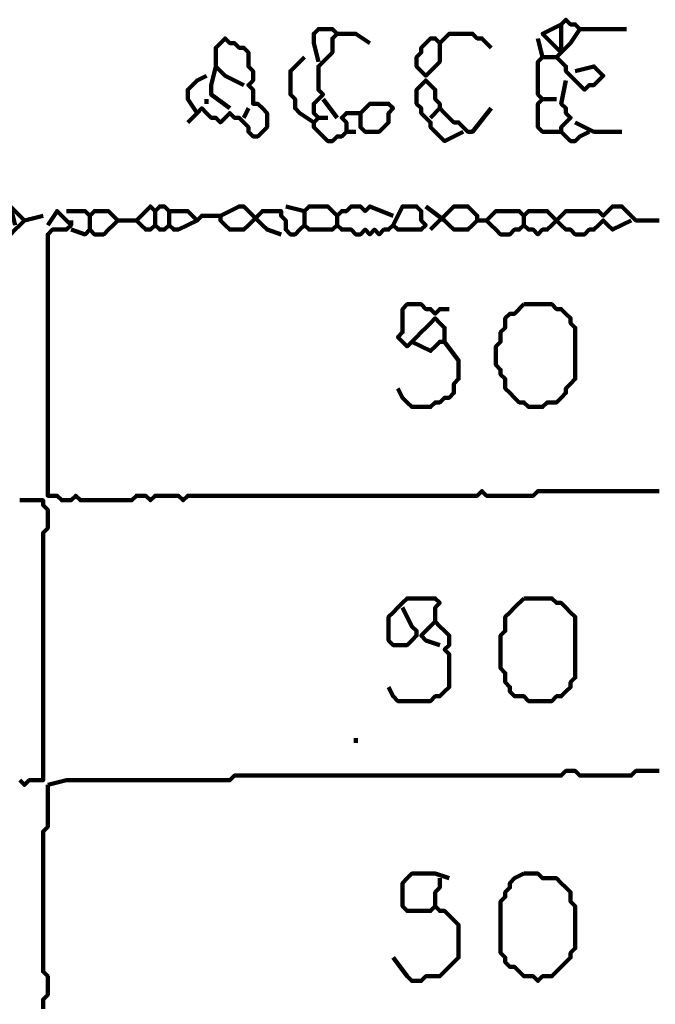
# Model space of a CAD drawing. Header units: metres. Extents: x 1959 to 4131, y 3282 to 4313.
# Tile 47 of 256: x 2122.41 to 2123.67, y 4299.69 to 4301.63. Entities that reach past the tile are written whole.
import ezdxf

# ---------------------------------------------------------------- set-up
doc = ezdxf.new("R2010")
doc.units = ezdxf.units.M
doc.layers.add('P', color=250, linetype='Continuous', lineweight=100)

msp = doc.modelspace()

# ---------------------------------------------------------------- linework, layer by layer
at = {"layer": 'P', "color": 0, "linetype": 'Continuous'}
for points in [[(2123.5215, 4301.6147), (2123.503, 4301.587), (2123.4938, 4301.5778), (2123.4845, 4301.5685), (2123.4753, 4301.5778), (2123.4661, 4301.587), (2123.4568, 4301.5962), (2123.4476, 4301.6054), (2123.4845, 4301.6239)], [(2123.5122, 4301.5316), (2123.5492, 4301.5408), (2123.5584, 4301.5316), (2123.5676, 4301.5224), (2123.5584, 4301.5131), (2123.5492, 4301.5039), (2123.5399, 4301.5039), (2123.5307, 4301.4947), (2123.5215, 4301.5039), (2123.5122, 4301.5131), (2123.503, 4301.5224), (2123.4938, 4301.5316), (2123.4938, 4301.5408), (2123.4845, 4301.5501), (2123.4753, 4301.5593), (2123.4845, 4301.5685), (2123.4845, 4301.5778), (2123.4845, 4301.587), (2123.4845, 4301.5962), (2123.4845, 4301.6054), (2123.4845, 4301.6147), (2123.4845, 4301.6239), (2123.4938, 4301.6331), (2123.503, 4301.6239), (2123.5122, 4301.6239), (2123.5215, 4301.6147), (2123.5307, 4301.6147), (2123.5399, 4301.6147), (2123.5492, 4301.6147), (2123.5584, 4301.6147), (2123.5676, 4301.6147), (2123.5768, 4301.6147), (2123.6138, 4301.6147)], [(2122.8568, 4301.5039), (2122.8199, 4301.5224), (2122.8107, 4301.5316), (2122.8015, 4301.5408), (2122.8015, 4301.5501), (2122.8015, 4301.5593), (2122.8015, 4301.5685), (2122.8015, 4301.5778), (2122.8107, 4301.587), (2122.8199, 4301.5962), (2122.8292, 4301.587), (2122.8384, 4301.587), (2122.8476, 4301.5778), (2122.8568, 4301.5778), (2122.8661, 4301.5685), (2122.8661, 4301.5593), (2122.8661, 4301.5501), (2122.8661, 4301.5408), (2122.8753, 4301.5316), (2122.8753, 4301.5224), (2122.8753, 4301.5131), (2122.8661, 4301.5039), (2122.8753, 4301.4947), (2122.8753, 4301.4854), (2122.8753, 4301.4762), (2122.8753, 4301.467), (2122.8845, 4301.467), (2122.8938, 4301.4578), (2122.903, 4301.4485), (2122.903, 4301.4393), (2122.903, 4301.4301), (2122.903, 4301.4208), (2122.8938, 4301.4116), (2122.8845, 4301.4024), (2122.8753, 4301.4024), (2122.8661, 4301.4116), (2122.8661, 4301.4208), (2122.8568, 4301.4301), (2122.8476, 4301.4393), (2122.8384, 4301.4393), (2122.8292, 4301.4485), (2122.8199, 4301.4393), (2122.8107, 4301.4301), (2122.8015, 4301.4393), (2122.7922, 4301.4393), (2122.783, 4301.4485), (2122.7738, 4301.4578), (2122.7645, 4301.4485), (2122.7461, 4301.4301)], [(2123.0045, 4301.5501), (2122.9953, 4301.587), (2122.9953, 4301.5962), (2122.9953, 4301.6054), (2123.0045, 4301.6147), (2123.0138, 4301.6147), (2123.023, 4301.6147), (2123.0322, 4301.6147), (2123.0415, 4301.6054), (2123.0322, 4301.5962), (2123.0322, 4301.587), (2123.0322, 4301.5778), (2123.0322, 4301.5685), (2123.023, 4301.5593), (2123.0138, 4301.5501), (2123.0045, 4301.5408), (2123.0045, 4301.5316), (2123.0045, 4301.5224), (2123.0045, 4301.5131), (2123.0045, 4301.5039), (2123.0045, 4301.4947), (2123.0138, 4301.4854), (2123.0045, 4301.4762), (2122.9953, 4301.467), (2122.9953, 4301.4578), (2122.9953, 4301.4485), (2123.0045, 4301.4393), (2122.9953, 4301.4301), (2122.9953, 4301.4208), (2123.0045, 4301.4116), (2123.0138, 4301.4024), (2123.023, 4301.3931), (2123.0322, 4301.3931), (2123.0415, 4301.4024), (2123.0507, 4301.4024), (2123.0599, 4301.4116), (2123.0599, 4301.4208), (2123.0599, 4301.4301), (2123.0507, 4301.4393), (2123.0599, 4301.4485), (2123.0692, 4301.4485), (2123.0784, 4301.4485), (2123.0876, 4301.4485), (2123.0876, 4301.4393), (2123.0876, 4301.4301), (2123.0876, 4301.4208), (2123.0968, 4301.4116), (2123.1061, 4301.4116), (2123.1153, 4301.4116), (2123.1245, 4301.4116), (2123.1338, 4301.4208), (2123.143, 4301.4301), (2123.143, 4301.4393), (2123.143, 4301.4485), (2123.1522, 4301.4578), (2123.143, 4301.467), (2123.1338, 4301.467), (2123.1245, 4301.467), (2123.1153, 4301.467), (2123.1061, 4301.467), (2123.0876, 4301.4485)], [(2123.0415, 4301.6054), (2123.0599, 4301.6054), (2123.0692, 4301.6054), (2123.0784, 4301.6054), (2123.1061, 4301.587)], [(2123.2445, 4301.587), (2123.2445, 4301.5501), (2123.2353, 4301.5408), (2123.2261, 4301.5316), (2123.2168, 4301.5224), (2123.2076, 4301.5316), (2123.1984, 4301.5408), (2123.1984, 4301.5501), (2123.1984, 4301.5593), (2123.2076, 4301.5685), (2123.2076, 4301.5778), (2123.2168, 4301.587), (2123.2261, 4301.5962), (2123.2353, 4301.5962), (2123.2445, 4301.587), (2123.2538, 4301.5962), (2123.263, 4301.6054), (2123.2722, 4301.6054), (2123.2815, 4301.6054), (2123.2907, 4301.6054), (2123.2999, 4301.6054), (2123.3092, 4301.6054), (2123.3184, 4301.5962), (2123.3276, 4301.5962), (2123.3461, 4301.5778)], [(2123.4384, 4301.5962), (2123.4476, 4301.5593), (2123.4384, 4301.5501), (2123.4384, 4301.5408), (2123.4384, 4301.5316), (2123.4384, 4301.5224), (2123.4384, 4301.5131), (2123.4384, 4301.5039), (2123.4384, 4301.4947), (2123.4384, 4301.4854), (2123.4476, 4301.4762), (2123.4384, 4301.467), (2123.4384, 4301.4578), (2123.4384, 4301.4485), (2123.4384, 4301.4393), (2123.4384, 4301.4301), (2123.4384, 4301.4208), (2123.4476, 4301.4116), (2123.4568, 4301.4116), (2123.4661, 4301.4116), (2123.4753, 4301.4116), (2123.4845, 4301.4116), (2123.4845, 4301.4208), (2123.4938, 4301.4301), (2123.503, 4301.4393), (2123.4938, 4301.4485), (2123.4938, 4301.4578), (2123.4845, 4301.467), (2123.4938, 4301.5131)], [(2122.9953, 4301.4301), (2122.9676, 4301.4485), (2122.9584, 4301.4578), (2122.9584, 4301.467), (2122.9584, 4301.4762), (2122.9492, 4301.4854), (2122.9492, 4301.4947), (2122.9492, 4301.5039), (2122.9492, 4301.5131), (2122.9492, 4301.5224), (2122.9492, 4301.5316), (2122.9584, 4301.5408), (2122.9768, 4301.5593)], [(2123.4476, 4301.5593), (2123.4753, 4301.5593)], [(2122.8015, 4301.5408), (2122.7922, 4301.5039), (2122.7922, 4301.4947), (2122.7922, 4301.4854), (2122.8292, 4301.4578)], [(2122.7645, 4301.4485), (2122.7461, 4301.4762), (2122.7461, 4301.4854), (2122.7461, 4301.4947), (2122.7553, 4301.5039), (2122.7645, 4301.5131), (2122.783, 4301.5224)], [(2123.2907, 4301.4116), (2123.2538, 4301.3931), (2123.2445, 4301.4024), (2123.2353, 4301.4116), (2123.2261, 4301.4208), (2123.2261, 4301.4301), (2123.2168, 4301.4393), (2123.2076, 4301.4485), (2123.2076, 4301.4578), (2123.1984, 4301.467), (2123.1984, 4301.4762), (2123.1984, 4301.4854), (2123.1984, 4301.4947), (2123.2076, 4301.5039), (2123.2168, 4301.5131), (2123.2261, 4301.5039), (2123.2353, 4301.4947), (2123.2353, 4301.4854), (2123.2353, 4301.4762), (2123.2445, 4301.467), (2123.2445, 4301.4578), (2123.2538, 4301.4485), (2123.263, 4301.4393), (2123.2722, 4301.4301), (2123.2815, 4301.4301), (2123.2907, 4301.4208), (2123.2999, 4301.4116), (2123.3092, 4301.4116), (2123.3461, 4301.4578)], [(2122.783, 4301.4762), (2122.783, 4301.467)], [(2123.0138, 4301.4762), (2123.0415, 4301.4393)], [(2123.4476, 4301.4762), (2123.4753, 4301.4762)], [(2122.8661, 4301.4578), (2122.8568, 4301.4393)], [(2123.2445, 4301.4578), (2123.2261, 4301.4393)], [(2123.0045, 4301.4393), (2123.023, 4301.4393)], [(2123.5122, 4301.4301), (2123.5492, 4301.4116), (2123.5584, 4301.4116), (2123.5676, 4301.4116), (2123.6045, 4301.4116)], [(2123.0599, 4301.4116), (2123.0784, 4301.4116)], [(2123.4845, 4301.4116), (2123.503, 4301.3931), (2123.5122, 4301.3931), (2123.5215, 4301.4024), (2123.5399, 4301.4116)], [(2122.4045, 4301.227), (2122.3953, 4301.2639), (2122.4045, 4301.2547), (2122.4138, 4301.2454), (2122.423, 4301.2362), (2122.4138, 4301.227), (2122.4045, 4301.2178), (2122.3953, 4301.2085), (2122.3584, 4301.2085)], [(2122.423, 4301.2362), (2122.4599, 4301.2454)], [(2122.4692, 4301.227), (2122.4876, 4301.2547), (2122.4968, 4301.2454), (2122.5061, 4301.2362), (2122.5153, 4301.227), (2122.5061, 4301.2178), (2122.4968, 4301.2178), (2122.4876, 4301.2178), (2122.4784, 4301.2178), (2122.4692, 4301.2085), (2122.4692, 4301.1993), (2122.4692, 4301.1901), (2122.4692, 4301.1808), (2122.4692, 4301.1716), (2122.4692, 4301.1624), (2122.4692, 4301.1531), (2122.4692, 4301.1439), (2122.4692, 4301.1347), (2122.4692, 4301.1254), (2122.4692, 4301.1162), (2122.4692, 4301.107), (2122.4692, 4301.0978), (2122.4692, 4301.0885), (2122.4692, 4301.0793), (2122.4692, 4301.0701), (2122.4692, 4301.0608), (2122.4692, 4301.0516), (2122.4692, 4301.0424), (2122.4692, 4301.0331), (2122.4692, 4301.0239), (2122.4692, 4301.0147), (2122.4692, 4301.0054), (2122.4692, 4300.9962), (2122.4692, 4300.987), (2122.4692, 4300.9778), (2122.4692, 4300.9685), (2122.4692, 4300.9593), (2122.4692, 4300.9501), (2122.4692, 4300.9408), (2122.4692, 4300.9316), (2122.4692, 4300.9224), (2122.4692, 4300.9131), (2122.4692, 4300.9039), (2122.4692, 4300.8947), (2122.4692, 4300.8854), (2122.4692, 4300.8762), (2122.4692, 4300.867), (2122.4692, 4300.8578), (2122.4692, 4300.8485), (2122.4692, 4300.8393), (2122.4692, 4300.8301), (2122.4692, 4300.8208), (2122.4692, 4300.8116), (2122.4692, 4300.8024), (2122.4692, 4300.7931), (2122.4692, 4300.7839), (2122.4692, 4300.7747), (2122.4692, 4300.7654), (2122.4692, 4300.7562), (2122.4692, 4300.747), (2122.4692, 4300.7378), (2122.4692, 4300.7285), (2122.4692, 4300.7193), (2122.4692, 4300.7101), (2122.4692, 4300.7008), (2122.4692, 4300.6916), (2122.4784, 4300.6916), (2122.4876, 4300.6916), (2122.4968, 4300.6824), (2122.5061, 4300.6824), (2122.5153, 4300.6824), (2122.5245, 4300.6916), (2122.5338, 4300.6824), (2122.543, 4300.6824), (2122.5522, 4300.6824), (2122.5615, 4300.6824), (2122.5707, 4300.6824), (2122.5799, 4300.6824), (2122.5892, 4300.6824), (2122.5984, 4300.6824), (2122.6076, 4300.6824), (2122.6168, 4300.6824), (2122.6261, 4300.6824), (2122.6353, 4300.6824), (2122.6445, 4300.6916), (2122.6538, 4300.6916), (2122.663, 4300.6916), (2122.6722, 4300.6824), (2122.6815, 4300.6916), (2122.6907, 4300.6916), (2122.6999, 4300.6916), (2122.7092, 4300.6916), (2122.7184, 4300.6916), (2122.7276, 4300.6916), (2122.7368, 4300.6824), (2122.7461, 4300.6916), (2122.7553, 4300.6916), (2122.7645, 4300.6916), (2122.7738, 4300.6916), (2122.783, 4300.6916), (2122.7922, 4300.6916), (2122.8015, 4300.6916), (2122.8107, 4300.6916), (2122.8199, 4300.6916), (2122.8292, 4300.6916), (2122.8384, 4300.6916), (2122.8476, 4300.6916), (2122.8568, 4300.6916), (2122.8661, 4300.6916), (2122.8753, 4300.6916), (2122.8845, 4300.6916), (2122.8938, 4300.6916), (2122.903, 4300.6916), (2122.9122, 4300.6916), (2122.9215, 4300.6916), (2122.9307, 4300.6916), (2122.9399, 4300.6916), (2122.9492, 4300.6916), (2122.9584, 4300.6916), (2122.9676, 4300.6916), (2122.9768, 4300.6916), (2122.9861, 4300.6916), (2122.9953, 4300.6916), (2123.0045, 4300.6916), (2123.0138, 4300.6916), (2123.023, 4300.6916), (2123.0322, 4300.6916), (2123.0415, 4300.6916), (2123.0507, 4300.6916), (2123.0599, 4300.6916), (2123.0692, 4300.6916), (2123.0784, 4300.6916), (2123.0876, 4300.6916), (2123.0968, 4300.6916), (2123.1061, 4300.6916), (2123.1153, 4300.6916), (2123.1245, 4300.6916), (2123.1338, 4300.6916), (2123.143, 4300.6916), (2123.1522, 4300.6916), (2123.1615, 4300.6916), (2123.1707, 4300.6916), (2123.1799, 4300.6916), (2123.1892, 4300.6916), (2123.1984, 4300.6916), (2123.2076, 4300.6916), (2123.2168, 4300.6916), (2123.2261, 4300.6916), (2123.2353, 4300.6916), (2123.2445, 4300.6916), (2123.2538, 4300.6916), (2123.263, 4300.6916), (2123.2722, 4300.6916), (2123.2815, 4300.6916), (2123.2907, 4300.6916), (2123.2999, 4300.6916), (2123.3092, 4300.6916), (2123.3184, 4300.6916), (2123.3276, 4300.7008), (2123.3368, 4300.6916), (2123.3461, 4300.6916), (2123.3553, 4300.6916), (2123.3645, 4300.6916), (2123.3738, 4300.6916), (2123.383, 4300.6916), (2123.3922, 4300.6916), (2123.4015, 4300.6916), (2123.4107, 4300.6916), (2123.4199, 4300.6916), (2123.4292, 4300.6916), (2123.4384, 4300.7008), (2123.4476, 4300.7008), (2123.4568, 4300.7008), (2123.4661, 4300.7008), (2123.4753, 4300.7008), (2123.4845, 4300.7008), (2123.4938, 4300.7008), (2123.503, 4300.7008), (2123.5122, 4300.7008), (2123.5215, 4300.7008), (2123.5307, 4300.7008), (2123.5399, 4300.7008), (2123.5492, 4300.7008), (2123.5584, 4300.7008), (2123.5676, 4300.7008), (2123.5768, 4300.7008), (2123.5861, 4300.7008), (2123.5953, 4300.7008), (2123.6045, 4300.7008), (2123.6138, 4300.7008), (2123.623, 4300.7008), (2123.6322, 4300.7008), (2123.6415, 4300.7008), (2123.6507, 4300.7008), (2123.6599, 4300.7008), (2123.6692, 4300.7008), (2123.6784, 4300.7008)], [(2122.5061, 4301.2547), (2122.543, 4301.2547), (2122.5522, 4301.2454), (2122.5615, 4301.2547), (2122.5707, 4301.2547), (2122.5799, 4301.2547), (2122.5892, 4301.2547), (2122.5984, 4301.2454), (2122.6076, 4301.2362), (2122.5984, 4301.227), (2122.5892, 4301.2178), (2122.5799, 4301.2085), (2122.5707, 4301.2085), (2122.5615, 4301.2085), (2122.5522, 4301.2178), (2122.543, 4301.2085), (2122.5153, 4301.2178)], [(2122.5522, 4301.2454), (2122.5522, 4301.2178)], [(2122.7645, 4301.2362), (2122.7276, 4301.2178), (2122.7184, 4301.2178), (2122.7092, 4301.227), (2122.6999, 4301.2178), (2122.6907, 4301.2178), (2122.6815, 4301.227), (2122.6722, 4301.2178), (2122.663, 4301.2178), (2122.6538, 4301.227), (2122.6445, 4301.2362), (2122.6538, 4301.2454), (2122.663, 4301.2547), (2122.6722, 4301.2639), (2122.6815, 4301.2547), (2122.6907, 4301.2639), (2122.6999, 4301.2639), (2122.7092, 4301.2547), (2122.7184, 4301.2547), (2122.7276, 4301.2547), (2122.7368, 4301.2547), (2122.7461, 4301.2547), (2122.7553, 4301.2454), (2122.7645, 4301.2362), (2122.7738, 4301.2454), (2122.783, 4301.2454), (2122.7922, 4301.2454), (2122.8015, 4301.2454), (2122.8107, 4301.2454), (2122.8107, 4301.2362), (2122.8199, 4301.227), (2122.8292, 4301.2178), (2122.8384, 4301.2178), (2122.8476, 4301.2178), (2122.8568, 4301.2178), (2122.8661, 4301.227), (2122.8753, 4301.2362), (2122.8845, 4301.2454), (2122.8938, 4301.2547), (2122.903, 4301.2547), (2122.9122, 4301.2547), (2122.9215, 4301.2547), (2122.9307, 4301.2547), (2122.9307, 4301.2454), (2122.9399, 4301.2362), (2122.9399, 4301.227), (2122.9399, 4301.2178), (2122.9492, 4301.2085), (2122.9584, 4301.2085), (2122.9676, 4301.2178), (2122.9768, 4301.227), (2122.9861, 4301.2178), (2122.9953, 4301.2178), (2123.0045, 4301.2178), (2123.0138, 4301.2178), (2123.023, 4301.2178), (2123.0322, 4301.2178), (2123.0415, 4301.227), (2123.0507, 4301.2178), (2123.0599, 4301.2178), (2123.0692, 4301.2178), (2123.0784, 4301.2085), (2123.0876, 4301.2085), (2123.0968, 4301.2178), (2123.1061, 4301.2085), (2123.1153, 4301.2178), (2123.1245, 4301.2085), (2123.1338, 4301.2178), (2123.143, 4301.2178), (2123.1522, 4301.227), (2123.1615, 4301.2178), (2123.1707, 4301.2178), (2123.1799, 4301.2178), (2123.1892, 4301.2178), (2123.1984, 4301.2178), (2123.2076, 4301.2178), (2123.2168, 4301.227), (2123.2076, 4301.2362), (2123.2076, 4301.2454), (2123.2076, 4301.2547), (2123.1984, 4301.2639), (2123.1892, 4301.2639), (2123.1799, 4301.2639), (2123.1707, 4301.2639), (2123.1522, 4301.227)], [(2122.6815, 4301.2547), (2122.6815, 4301.227)], [(2122.7092, 4301.2547), (2122.7092, 4301.227)], [(2122.8107, 4301.2454), (2122.8476, 4301.2639), (2122.8568, 4301.2639), (2122.8661, 4301.2547), (2122.8753, 4301.2454), (2122.8845, 4301.2362), (2122.8938, 4301.227), (2122.903, 4301.2178), (2122.9307, 4301.2085)], [(2122.9399, 4301.2639), (2122.9768, 4301.2547), (2122.9861, 4301.2639), (2122.9953, 4301.2639), (2123.0045, 4301.2639), (2123.0138, 4301.2639), (2123.023, 4301.2639), (2123.0322, 4301.2547), (2123.0415, 4301.2454), (2123.0507, 4301.2547), (2123.0599, 4301.2547), (2123.0692, 4301.2639), (2123.0784, 4301.2639), (2123.0876, 4301.2639), (2123.0968, 4301.2547), (2123.1061, 4301.2639), (2123.1522, 4301.2454)], [(2122.9768, 4301.2547), (2122.9768, 4301.227)], [(2123.0415, 4301.2454), (2123.0415, 4301.227)], [(2123.2168, 4301.2639), (2123.2538, 4301.2362), (2123.263, 4301.227), (2123.2722, 4301.2178), (2123.2815, 4301.2178), (2123.2907, 4301.2178), (2123.2999, 4301.2178), (2123.3092, 4301.227), (2123.3184, 4301.2362), (2123.3184, 4301.2454), (2123.3092, 4301.2547), (2123.2999, 4301.2639), (2123.2907, 4301.2639), (2123.2815, 4301.2639), (2123.2722, 4301.2639), (2123.263, 4301.2547), (2123.2261, 4301.2178)], [(2123.623, 4301.2362), (2123.5861, 4301.2178), (2123.5768, 4301.227), (2123.5676, 4301.2362), (2123.5584, 4301.227), (2123.5492, 4301.2178), (2123.5399, 4301.2178), (2123.5307, 4301.2085), (2123.5215, 4301.2085), (2123.5122, 4301.2085), (2123.503, 4301.2178), (2123.4938, 4301.2178), (2123.4845, 4301.227), (2123.4753, 4301.2362), (2123.4661, 4301.2454), (2123.4568, 4301.2547), (2123.4476, 4301.2547), (2123.4384, 4301.2547), (2123.4292, 4301.2547), (2123.4199, 4301.2547), (2123.4107, 4301.2454), (2123.4015, 4301.2547), (2123.3922, 4301.2547), (2123.383, 4301.2547), (2123.3738, 4301.2547), (2123.3645, 4301.2547), (2123.3553, 4301.2547), (2123.3461, 4301.2454), (2123.3368, 4301.2362), (2123.3461, 4301.227), (2123.3553, 4301.2178), (2123.3645, 4301.2085), (2123.3738, 4301.2085), (2123.383, 4301.2085), (2123.3922, 4301.2178), (2123.4015, 4301.2178), (2123.4107, 4301.227), (2123.4199, 4301.2178), (2123.4292, 4301.2178), (2123.4384, 4301.2085), (2123.4476, 4301.2178), (2123.4568, 4301.2178), (2123.4661, 4301.227), (2123.4753, 4301.2362), (2123.4845, 4301.2454), (2123.4938, 4301.2547), (2123.503, 4301.2547), (2123.5122, 4301.2547), (2123.5215, 4301.2547), (2123.5307, 4301.2547), (2123.5399, 4301.2547), (2123.5492, 4301.2547), (2123.5584, 4301.2547), (2123.5676, 4301.2454), (2123.5768, 4301.2547), (2123.5861, 4301.2639), (2123.5953, 4301.2639), (2123.6045, 4301.2639), (2123.6138, 4301.2547), (2123.623, 4301.2454), (2123.6322, 4301.2362), (2123.6415, 4301.2362), (2123.6507, 4301.2362), (2123.6599, 4301.2362), (2123.6692, 4301.2362), (2123.6784, 4301.2362)], [(2123.4107, 4301.2454), (2123.4107, 4301.227)], [(2122.5153, 4301.2362), (2122.5153, 4301.227)], [(2122.6076, 4301.2362), (2122.6445, 4301.2362)], [(2123.3184, 4301.2362), (2123.3368, 4301.2362)], [(2123.1892, 4300.9962), (2123.2261, 4300.9778), (2123.2353, 4300.987), (2123.2445, 4300.9962), (2123.2538, 4300.9962), (2123.2538, 4301.0054), (2123.2538, 4301.0147), (2123.2538, 4301.0239), (2123.2445, 4301.0331), (2123.2353, 4301.0424), (2123.2261, 4301.0331), (2123.2168, 4301.0239), (2123.2076, 4301.0147), (2123.1984, 4301.0054), (2123.1892, 4300.9962), (2123.1799, 4300.987), (2123.1707, 4300.9962), (2123.1615, 4301.0054), (2123.1707, 4301.0147), (2123.1707, 4301.0239), (2123.1707, 4301.0331), (2123.1707, 4301.0424), (2123.1707, 4301.0516), (2123.1707, 4301.0608), (2123.1799, 4301.0701), (2123.1892, 4301.0701), (2123.1984, 4301.0701), (2123.2076, 4301.0701), (2123.2168, 4301.0608), (2123.2261, 4301.0608), (2123.2353, 4301.0516), (2123.2445, 4301.0608), (2123.263, 4301.0608)], [(2123.4107, 4301.0701), (2123.4199, 4301.0701), (2123.4292, 4301.0701), (2123.4384, 4301.0701), (2123.4476, 4301.0701), (2123.4568, 4301.0701), (2123.4661, 4301.0701), (2123.4753, 4301.0608), (2123.4845, 4301.0608), (2123.4938, 4301.0516), (2123.503, 4301.0424), (2123.503, 4301.0331), (2123.5122, 4301.0239), (2123.5122, 4301.0147), (2123.5122, 4301.0054), (2123.5122, 4300.9962), (2123.5122, 4300.987), (2123.5122, 4300.9778), (2123.5122, 4300.9685), (2123.5122, 4300.9593), (2123.5122, 4300.9501), (2123.5122, 4300.9408), (2123.5122, 4300.9316), (2123.5122, 4300.9224), (2123.503, 4300.9131), (2123.4938, 4300.9039), (2123.4938, 4300.8947), (2123.4845, 4300.8854), (2123.4753, 4300.8762), (2123.4661, 4300.8762), (2123.4568, 4300.8762), (2123.4476, 4300.867), (2123.4384, 4300.867), (2123.4292, 4300.867), (2123.4199, 4300.867), (2123.4107, 4300.8762), (2123.4015, 4300.8762), (2123.3922, 4300.8854), (2123.383, 4300.8947), (2123.3738, 4300.9039), (2123.3738, 4300.9131), (2123.3738, 4300.9224), (2123.3645, 4300.9316), (2123.3645, 4300.9408), (2123.3553, 4300.9501), (2123.3553, 4300.9593), (2123.3553, 4300.9685), (2123.3553, 4300.9778), (2123.3553, 4300.987), (2123.3645, 4300.9962), (2123.3645, 4301.0054), (2123.3645, 4301.0147), (2123.3738, 4301.0239), (2123.3738, 4301.0331), (2123.3738, 4301.0424), (2123.383, 4301.0516), (2123.3922, 4301.0516), (2123.4107, 4301.0701)], [(2123.2538, 4300.9962), (2123.2815, 4300.9593), (2123.2815, 4300.9501), (2123.2815, 4300.9408), (2123.2815, 4300.9316), (2123.2815, 4300.9224), (2123.2722, 4300.9131), (2123.2722, 4300.9039), (2123.2722, 4300.8947), (2123.263, 4300.8854), (2123.2538, 4300.8854), (2123.2445, 4300.8762), (2123.2353, 4300.8762), (2123.2261, 4300.867), (2123.2168, 4300.867), (2123.2076, 4300.867), (2123.1984, 4300.867), (2123.1892, 4300.867), (2123.1799, 4300.8762), (2123.1707, 4300.8854), (2123.1615, 4300.9039)], [(2122.4138, 4300.6824), (2122.423, 4300.6824), (2122.4322, 4300.6824), (2122.4415, 4300.6824), (2122.4507, 4300.6824), (2122.4599, 4300.6824), (2122.4599, 4300.6731), (2122.4692, 4300.6639), (2122.4692, 4300.6547), (2122.4692, 4300.6454), (2122.4692, 4300.6362), (2122.4692, 4300.627), (2122.4599, 4300.6178), (2122.4599, 4300.6085), (2122.4599, 4300.5993), (2122.4599, 4300.5901), (2122.4599, 4300.5808), (2122.4599, 4300.5716), (2122.4599, 4300.5624), (2122.4599, 4300.5531), (2122.4599, 4300.5439), (2122.4599, 4300.5347), (2122.4599, 4300.5254), (2122.4599, 4300.5162), (2122.4599, 4300.507), (2122.4599, 4300.4978), (2122.4599, 4300.4885), (2122.4599, 4300.4793), (2122.4599, 4300.4701), (2122.4599, 4300.4608), (2122.4599, 4300.4516), (2122.4599, 4300.4424), (2122.4599, 4300.4331), (2122.4599, 4300.4239), (2122.4599, 4300.4147), (2122.4599, 4300.4054), (2122.4599, 4300.3962), (2122.4599, 4300.387), (2122.4599, 4300.3778), (2122.4599, 4300.3685), (2122.4599, 4300.3593), (2122.4599, 4300.3501), (2122.4599, 4300.3408), (2122.4599, 4300.3316), (2122.4599, 4300.3224), (2122.4599, 4300.3131), (2122.4599, 4300.3039), (2122.4599, 4300.2947), (2122.4599, 4300.2854), (2122.4599, 4300.2762), (2122.4599, 4300.267), (2122.4599, 4300.2578), (2122.4599, 4300.2485), (2122.4599, 4300.2393), (2122.4599, 4300.2301), (2122.4599, 4300.2208), (2122.4599, 4300.2116), (2122.4599, 4300.2024), (2122.4599, 4300.1931), (2122.4599, 4300.1839), (2122.4599, 4300.1747), (2122.4599, 4300.1654), (2122.4599, 4300.1562), (2122.4599, 4300.147), (2122.4599, 4300.1378), (2122.4599, 4300.1285), (2122.4507, 4300.1285), (2122.4415, 4300.1285), (2122.4322, 4300.1285), (2122.423, 4300.1193), (2122.4138, 4300.1285)], [(2123.1707, 4300.4701), (2123.1892, 4300.4331), (2123.1984, 4300.4239), (2123.1984, 4300.4147), (2123.1892, 4300.4054), (2123.1799, 4300.3962), (2123.1707, 4300.3962), (2123.1615, 4300.3962), (2123.1522, 4300.3962), (2123.143, 4300.4054), (2123.143, 4300.4147), (2123.143, 4300.4239), (2123.143, 4300.4331), (2123.143, 4300.4424), (2123.143, 4300.4516), (2123.1522, 4300.4608), (2123.1615, 4300.4701), (2123.1707, 4300.4793), (2123.1799, 4300.4885), (2123.1892, 4300.4885), (2123.1984, 4300.4885), (2123.2076, 4300.4885), (2123.2168, 4300.4885), (2123.2261, 4300.4885), (2123.2353, 4300.4885), (2123.2445, 4300.4793), (2123.2353, 4300.4701), (2123.2353, 4300.4608), (2123.2353, 4300.4516), (2123.2353, 4300.4424), (2123.2445, 4300.4331), (2123.2538, 4300.4239), (2123.263, 4300.4147), (2123.263, 4300.4054), (2123.263, 4300.3962), (2123.2538, 4300.387), (2123.263, 4300.3778), (2123.263, 4300.3685), (2123.263, 4300.3593), (2123.263, 4300.3501), (2123.263, 4300.3408), (2123.263, 4300.3316), (2123.263, 4300.3224), (2123.263, 4300.3131), (2123.2538, 4300.3039), (2123.2445, 4300.2947), (2123.2353, 4300.2947), (2123.2261, 4300.2854), (2123.2168, 4300.2854), (2123.2076, 4300.2854), (2123.1984, 4300.2854), (2123.1892, 4300.2854), (2123.1799, 4300.2854), (2123.1707, 4300.2854), (2123.1615, 4300.2854), (2123.1522, 4300.2947), (2123.143, 4300.3131)], [(2123.4107, 4300.4885), (2123.4199, 4300.4885), (2123.4292, 4300.4885), (2123.4384, 4300.4885), (2123.4476, 4300.4885), (2123.4568, 4300.4885), (2123.4661, 4300.4885), (2123.4753, 4300.4793), (2123.4845, 4300.4793), (2123.4938, 4300.4701), (2123.503, 4300.4608), (2123.5122, 4300.4516), (2123.5122, 4300.4424), (2123.5122, 4300.4331), (2123.5122, 4300.4239), (2123.5122, 4300.4147), (2123.5122, 4300.4054), (2123.5122, 4300.3962), (2123.5122, 4300.387), (2123.5122, 4300.3778), (2123.5122, 4300.3685), (2123.5122, 4300.3593), (2123.5122, 4300.3501), (2123.5122, 4300.3408), (2123.5122, 4300.3316), (2123.503, 4300.3224), (2123.503, 4300.3131), (2123.4938, 4300.3039), (2123.4845, 4300.2947), (2123.4753, 4300.2947), (2123.4661, 4300.2854), (2123.4568, 4300.2854), (2123.4476, 4300.2854), (2123.4384, 4300.2854), (2123.4292, 4300.2854), (2123.4199, 4300.2854), (2123.4107, 4300.2947), (2123.4015, 4300.2947), (2123.3922, 4300.2947), (2123.383, 4300.3039), (2123.383, 4300.3131), (2123.3738, 4300.3224), (2123.3738, 4300.3316), (2123.3738, 4300.3408), (2123.3645, 4300.3501), (2123.3645, 4300.3593), (2123.3645, 4300.3685), (2123.3645, 4300.3778), (2123.3645, 4300.387), (2123.3645, 4300.3962), (2123.3645, 4300.4054), (2123.3645, 4300.4147), (2123.3738, 4300.4239), (2123.3738, 4300.4331), (2123.3738, 4300.4424), (2123.3738, 4300.4516), (2123.383, 4300.4608), (2123.3922, 4300.4701), (2123.4107, 4300.4885)], [(2123.2353, 4300.4424), (2123.2168, 4300.4239), (2123.2076, 4300.4147), (2123.2168, 4300.4054), (2123.2445, 4300.3962)], [(2123.0784, 4300.2116), (2123.0784, 4300.2024)], [(2122.4692, 4300.1193), (2122.5061, 4300.1285), (2122.5153, 4300.1285), (2122.5245, 4300.1285), (2122.5338, 4300.1285), (2122.543, 4300.1285), (2122.5522, 4300.1285), (2122.5615, 4300.1285), (2122.5707, 4300.1285), (2122.5799, 4300.1285), (2122.5892, 4300.1285), (2122.5984, 4300.1285), (2122.6076, 4300.1285), (2122.6168, 4300.1285), (2122.6261, 4300.1285), (2122.6353, 4300.1285), (2122.6445, 4300.1285), (2122.6538, 4300.1285), (2122.663, 4300.1285), (2122.6722, 4300.1285), (2122.6815, 4300.1285), (2122.6907, 4300.1285), (2122.6999, 4300.1285), (2122.7092, 4300.1285), (2122.7184, 4300.1285), (2122.7276, 4300.1285), (2122.7368, 4300.1285), (2122.7461, 4300.1285), (2122.7553, 4300.1285), (2122.7645, 4300.1285), (2122.7738, 4300.1285), (2122.783, 4300.1285), (2122.7922, 4300.1285), (2122.8015, 4300.1285), (2122.8107, 4300.1285), (2122.8199, 4300.1285), (2122.8292, 4300.1285), (2122.8384, 4300.1378), (2122.8476, 4300.1378), (2122.8568, 4300.1378), (2122.8661, 4300.1378), (2122.8753, 4300.1378), (2122.8845, 4300.1378), (2122.8938, 4300.1378), (2122.903, 4300.1378), (2122.9122, 4300.1378), (2122.9215, 4300.1378), (2122.9307, 4300.1378), (2122.9399, 4300.1378), (2122.9492, 4300.1378), (2122.9584, 4300.1378), (2122.9676, 4300.1378), (2122.9768, 4300.1378), (2122.9861, 4300.1378), (2122.9953, 4300.1378), (2123.0045, 4300.1378), (2123.0138, 4300.1378), (2123.023, 4300.1378), (2123.0322, 4300.1378), (2123.0415, 4300.1378), (2123.0507, 4300.1378), (2123.0599, 4300.1378), (2123.0692, 4300.1378), (2123.0784, 4300.1378), (2123.0876, 4300.1378), (2123.0968, 4300.1378), (2123.1061, 4300.1378), (2123.1153, 4300.1378), (2123.1245, 4300.1378), (2123.1338, 4300.1378), (2123.143, 4300.1378), (2123.1522, 4300.1378), (2123.1615, 4300.1378), (2123.1707, 4300.1378), (2123.1799, 4300.1378), (2123.1892, 4300.1378), (2123.1984, 4300.1378), (2123.2076, 4300.1378), (2123.2168, 4300.1378), (2123.2261, 4300.1378), (2123.2353, 4300.1378), (2123.2445, 4300.1378), (2123.2538, 4300.1378), (2123.263, 4300.1378), (2123.2722, 4300.1378), (2123.2815, 4300.1378), (2123.2907, 4300.1378), (2123.2999, 4300.1378), (2123.3092, 4300.1378), (2123.3184, 4300.1378), (2123.3276, 4300.1378), (2123.3368, 4300.1378), (2123.3461, 4300.1378), (2123.3553, 4300.1378), (2123.3645, 4300.1378), (2123.3738, 4300.1378), (2123.383, 4300.1378), (2123.3922, 4300.1378), (2123.4015, 4300.1378), (2123.4107, 4300.1378), (2123.4199, 4300.1378), (2123.4292, 4300.1378), (2123.4384, 4300.1378), (2123.4476, 4300.1378), (2123.4568, 4300.1378), (2123.4661, 4300.1378), (2123.4753, 4300.1378), (2123.4845, 4300.1378), (2123.4938, 4300.147), (2123.503, 4300.147), (2123.5122, 4300.147), (2123.5215, 4300.1378), (2123.5307, 4300.1378), (2123.5399, 4300.1378), (2123.5492, 4300.1378), (2123.5584, 4300.1378), (2123.5676, 4300.1378), (2123.5768, 4300.1378), (2123.5861, 4300.1378), (2123.5953, 4300.1378), (2123.6045, 4300.1378), (2123.6138, 4300.1378), (2123.623, 4300.1378), (2123.6322, 4300.147), (2123.6415, 4300.147), (2123.6507, 4300.147), (2123.6599, 4300.147), (2123.6692, 4300.147), (2123.6784, 4300.147)], [(2122.4692, 4300.1193), (2122.4692, 4300.0824), (2122.4692, 4300.0731), (2122.4692, 4300.0639), (2122.4692, 4300.0547), (2122.4692, 4300.0454), (2122.4692, 4300.0362), (2122.4599, 4300.027), (2122.4599, 4300.0178), (2122.4599, 4300.0085), (2122.4599, 4299.9993), (2122.4599, 4299.9901), (2122.4599, 4299.9808), (2122.4599, 4299.9716), (2122.4599, 4299.9624), (2122.4599, 4299.9531), (2122.4599, 4299.9439), (2122.4599, 4299.9347), (2122.4599, 4299.9254), (2122.4599, 4299.9162), (2122.4599, 4299.907), (2122.4599, 4299.8978), (2122.4599, 4299.8885), (2122.4599, 4299.8793), (2122.4599, 4299.8701), (2122.4599, 4299.8608), (2122.4599, 4299.8516), (2122.4599, 4299.8424), (2122.4599, 4299.8331), (2122.4599, 4299.8239), (2122.4599, 4299.8147), (2122.4599, 4299.8054), (2122.4599, 4299.7962), (2122.4599, 4299.787), (2122.4599, 4299.7778), (2122.4599, 4299.7685), (2122.4599, 4299.7593), (2122.4599, 4299.7501), (2122.4692, 4299.7408), (2122.4692, 4299.7316), (2122.4692, 4299.7224), (2122.4692, 4299.7131), (2122.4692, 4299.7039), (2122.4599, 4299.6947), (2122.4599, 4299.6854), (2122.4599, 4299.6762)], [(2123.1522, 4299.7778), (2123.1799, 4299.7408), (2123.1892, 4299.7316), (2123.1984, 4299.7316), (2123.2076, 4299.7316), (2123.2168, 4299.7408), (2123.2261, 4299.7408), (2123.2353, 4299.7408), (2123.2445, 4299.7408), (2123.2538, 4299.7501), (2123.263, 4299.7593), (2123.2722, 4299.7685), (2123.2815, 4299.7778), (2123.2815, 4299.787), (2123.2815, 4299.7962), (2123.2815, 4299.8054), (2123.2815, 4299.8147), (2123.2815, 4299.8239), (2123.2815, 4299.8331), (2123.2815, 4299.8424), (2123.2722, 4299.8516), (2123.263, 4299.8608), (2123.2538, 4299.8701), (2123.2445, 4299.8701), (2123.2353, 4299.8793), (2123.2261, 4299.8701), (2123.2168, 4299.8701), (2123.2076, 4299.8701), (2123.1984, 4299.8701), (2123.1892, 4299.8701), (2123.1799, 4299.8701), (2123.1707, 4299.8793), (2123.1707, 4299.8885), (2123.1707, 4299.8978), (2123.1707, 4299.907), (2123.1707, 4299.9162), (2123.1707, 4299.9254), (2123.1799, 4299.9347), (2123.1892, 4299.9439), (2123.1984, 4299.9439), (2123.2076, 4299.9439), (2123.2168, 4299.9439), (2123.2261, 4299.9439), (2123.2353, 4299.9439), (2123.263, 4299.9347)], [(2123.4107, 4299.9439), (2123.4199, 4299.9439), (2123.4292, 4299.9439), (2123.4384, 4299.9439), (2123.4476, 4299.9347), (2123.4568, 4299.9347), (2123.4661, 4299.9347), (2123.4753, 4299.9347), (2123.4845, 4299.9254), (2123.4938, 4299.9162), (2123.503, 4299.907), (2123.503, 4299.8978), (2123.503, 4299.8885), (2123.5122, 4299.8793), (2123.5122, 4299.8701), (2123.5122, 4299.8608), (2123.5122, 4299.8516), (2123.5122, 4299.8424), (2123.5122, 4299.8331), (2123.5122, 4299.8239), (2123.5122, 4299.8147), (2123.5122, 4299.8054), (2123.5122, 4299.7962), (2123.503, 4299.787), (2123.503, 4299.7778), (2123.4938, 4299.7685), (2123.4845, 4299.7593), (2123.4753, 4299.7501), (2123.4661, 4299.7408), (2123.4568, 4299.7408), (2123.4476, 4299.7408), (2123.4384, 4299.7316), (2123.4292, 4299.7408), (2123.4199, 4299.7408), (2123.4107, 4299.7408), (2123.4015, 4299.7501), (2123.3922, 4299.7593), (2123.383, 4299.7593), (2123.3738, 4299.7685), (2123.3738, 4299.7778), (2123.3645, 4299.787), (2123.3645, 4299.7962), (2123.3645, 4299.8054), (2123.3645, 4299.8147), (2123.3645, 4299.8239), (2123.3645, 4299.8331), (2123.3645, 4299.8424), (2123.3645, 4299.8516), (2123.3645, 4299.8608), (2123.3645, 4299.8701), (2123.3645, 4299.8793), (2123.3645, 4299.8885), (2123.3738, 4299.8978), (2123.3738, 4299.907), (2123.383, 4299.9162), (2123.383, 4299.9254), (2123.3922, 4299.9347), (2123.4107, 4299.9439)], [(2123.2445, 4299.9347), (2123.2445, 4299.9162), (2123.2353, 4299.907), (2123.2353, 4299.8978), (2123.2353, 4299.8793)]]:
    msp.add_lwpolyline(points, dxfattribs=at)

doc.saveas('drawing.dxf')
